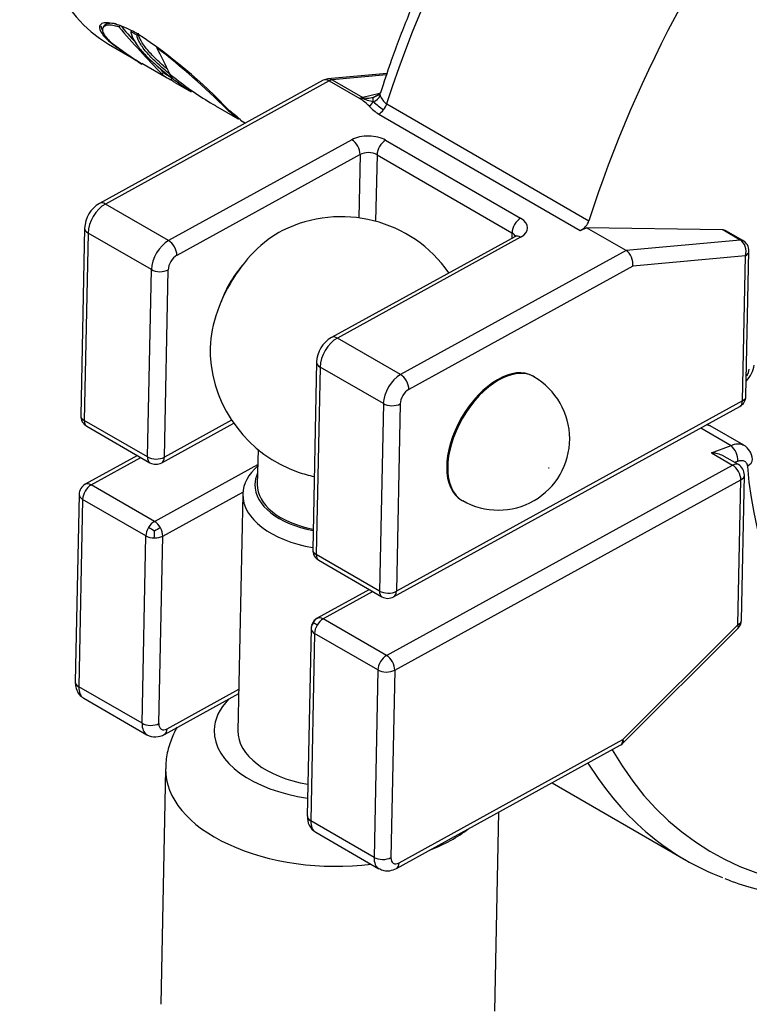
# Paper-space layout 'Sheet1' of a CAD drawing. Header units: millimetres. Extents: x -52 to 250, y -35 to 257.
# Tile 9 of 14: x 166 to 181, y 119 to 139. Entities that reach past the tile are written whole.
import ezdxf

# ---------------------------------------------------------------- set-up
doc = ezdxf.new("R2010")
doc.units = ezdxf.units.MM
for name, color, linetype in [('Default', 7, 'Continuous'), ('FET-15T-15T', 7, 'Continuous'), ('SRV-HS-X3-15T', 7, 'Continuous'), ('TC-15T-CLAMP', 7, 'Continuous')]:
    doc.layers.add(name, color=color, linetype=linetype)

# ---------------------------------------------------------------- blocks, each defined once
blk = doc.blocks.new('SE2')
at = {"layer": 'FET-15T-15T', "color": 7, "linetype": 'Continuous'}
blk.add_ellipse((240.159, 86.012), major_axis=(-4.762, -8.249), ratio=0.57735, start_param=5.271319, end_param=6.283185, dxfattribs=at)
at = {"layer": 'SRV-HS-X3-15T', "color": 7, "linetype": 'Continuous'}
for p, q in [((219.704, 89.507), (219.675, 89.468)), ((220.02, 89.501), (219.999, 89.473)), ((220.268, 89.391), (220.252, 89.37)), ((220.383, 89.301), (220.252, 89.37)), ((220.4, 89.322), (220.383, 89.301)), ((219.787, 89.114), (220.416, 88.751)), ((220.811, 89.051), (220.798, 89.033)), ((220.485, 88.71), (221.012, 88.406)), ((220.835, 88.628), (221.079, 88.428)), ((220.937, 88.521), (220.906, 88.482)), ((221.039, 88.449), (221.085, 88.422)), ((221.071, 88.486), (221.07, 88.485)), ((221.097, 88.415), (221.07, 88.485)), ((221.078, 88.478), (221.21, 88.376)), ((221.12, 88.446), (221.097, 88.415)), ((221.098, 88.411), (221.101, 88.386)), ((221.128, 88.44), (221.104, 88.408)), ((221.178, 88.31), (221.518, 88.114)), ((222.025, 87.822), (222.489, 87.554)), ((222.554, 87.516), (222.655, 87.458))]:
    blk.add_line(p, q, dxfattribs=at)
for centre, radius, start, end in [((238.846, 105.854), 24.923, 220.9729, 222.1138), ((240.184, 107.05), 26.765, 221.0488, 223.9262), ((214.484, 80.294), 10.794, 43.4444, 56.7532), ((225.785, 97.015), 9.867, 232.5661, 235.212), ((224.174, 94.699), 7.042, 232.0114, 238.3031), ((211.708, 77.16), 14.954, 45.0773, 52.5655), ((209.745, 83.204), 12.496, 25.0157, 27.8073), ((225.785, 97.015), 9.867, 235.8485, 237.4905), ((238.846, 105.854), 24.923, 223.6582, 224.0628), ((221.745, 89.574), 1.377, 232.4857, 242.3597), ((221.775, 89.626), 1.387, 232.7914, 237.8271), ((222.336, 89.712), 1.794, 226.3162, 226.6293), ((225.054, 93.18), 6.152, 231.3322, 240.5422), ((223.481, 88.93), 1.694, 224.2756, 234.9843), ((221.069, 85.93), 2.179, 46.347, 54.9827)]:
    blk.add_arc(centre, radius, start, end, dxfattribs=at)
blk.add_ellipse((223.537, 95.609), major_axis=(-3.75, -6.495), ratio=0.57735, start_param=3.141593, end_param=6.283185, dxfattribs=at)
for points, knots in [([(220.402, 89.322), (220.36, 89.345), (220.319, 89.368), (220.239, 89.41), (220.201, 89.428), (220.089, 89.479), (220.019, 89.505), (219.893, 89.543), (219.836, 89.554), (219.741, 89.562), (219.701, 89.558), (219.639, 89.539), (219.618, 89.522), (219.595, 89.479), (219.594, 89.451), (219.613, 89.387), (219.633, 89.35), (219.679, 89.29), (219.697, 89.27), (219.739, 89.225), (219.763, 89.202), (219.787, 89.18)], [0, 0, 0, 0, 0.0625, 0.0625, 0.125, 0.125, 0.25, 0.25, 0.375, 0.375, 0.5, 0.5, 0.625, 0.625, 0.75, 0.75, 0.875, 0.875, 0.9375, 0.9375, 1, 1, 1, 1]), ([(219.627, 89.493), (219.628, 89.482), (219.63, 89.471), (219.639, 89.437), (219.651, 89.412), (219.668, 89.385)], [0.7029782, 0.7029782, 0.7029782, 0.7029782, 0.75, 0.75, 0.8378827, 0.8378827, 0.8378827, 0.8378827]), ([(219.999, 89.473), (219.976, 89.479), (219.954, 89.485), (219.913, 89.495), (219.893, 89.499), (219.838, 89.508), (219.805, 89.509), (219.748, 89.506), (219.724, 89.5), (219.687, 89.482), (219.674, 89.47), (219.658, 89.439), (219.655, 89.421), (219.662, 89.378), (219.67, 89.355), (219.699, 89.303), (219.72, 89.275), (219.759, 89.23), (219.773, 89.214), (219.805, 89.182), (219.822, 89.165), (219.84, 89.149)], [0, 0, 0, 0, 0.0625, 0.0625, 0.125, 0.125, 0.25, 0.25, 0.375, 0.375, 0.5, 0.5, 0.625, 0.625, 0.75, 0.75, 0.875, 0.875, 0.9375, 0.9375, 1, 1, 1, 1]), ([(219.948, 89.533), (219.933, 89.536), (219.918, 89.539), (219.868, 89.546), (219.835, 89.548), (219.778, 89.545), (219.754, 89.539), (219.721, 89.523), (219.71, 89.514), (219.702, 89.504)], [0.0785667, 0.0785667, 0.0785667, 0.0785667, 0.125, 0.125, 0.25, 0.25, 0.375, 0.375, 0.4701541, 0.4701541, 0.4701541, 0.4701541]), ([(220.252, 89.37), (220.256, 89.345), (220.261, 89.32), (220.281, 89.266), (220.294, 89.238), (220.341, 89.15), (220.385, 89.086), (220.489, 88.958), (220.549, 88.893), (220.649, 88.794), (220.685, 88.761), (220.758, 88.694), (220.796, 88.661), (220.835, 88.628)], [0, 0, 0, 0, 0.125, 0.125, 0.25, 0.25, 0.5, 0.5, 0.75, 0.75, 0.875, 0.875, 1, 1, 1, 1]), ([(221.07, 88.485), (221.025, 88.521), (220.981, 88.557), (220.895, 88.63), (220.854, 88.667), (220.735, 88.777), (220.662, 88.849), (220.568, 88.956), (220.54, 88.992), (220.488, 89.061), (220.465, 89.095), (220.427, 89.161), (220.412, 89.191), (220.396, 89.235), (220.392, 89.249), (220.386, 89.276), (220.385, 89.288), (220.383, 89.301)], [0, 0, 0, 0, 0.125, 0.125, 0.25, 0.25, 0.5, 0.5, 0.625, 0.625, 0.75, 0.75, 0.875, 0.875, 0.9375, 0.9375, 1, 1, 1, 1]), ([(221.013, 88.595), (220.998, 88.607), (220.983, 88.62), (220.925, 88.669), (220.884, 88.705), (220.764, 88.816), (220.692, 88.888), (220.598, 88.995), (220.569, 89.03), (220.518, 89.1), (220.494, 89.134), (220.457, 89.2), (220.442, 89.23), (220.426, 89.274), (220.422, 89.288), (220.416, 89.315), (220.415, 89.327), (220.413, 89.34)], [0.0820008, 0.0820008, 0.0820008, 0.0820008, 0.125, 0.125, 0.25, 0.25, 0.5, 0.5, 0.625, 0.625, 0.75, 0.75, 0.875, 0.875, 0.9375, 0.9375, 1, 1, 1, 1]), ([(221.101, 88.386), (221.101, 88.381), (221.101, 88.377), (221.105, 88.367), (221.109, 88.361), (221.127, 88.343), (221.146, 88.329), (221.174, 88.313)], [0, 0, 0, 0, 0.125, 0.125, 0.25, 0.25, 0.4984716, 0.4984716, 0.4984716, 0.4984716]), ([(221.521, 88.113), (221.519, 88.114), (221.517, 88.115), (221.461, 88.147), (221.4, 88.188), (221.263, 88.285), (221.186, 88.342), (221.104, 88.408)], [0.4919379, 0.4919379, 0.4919379, 0.4919379, 0.5, 0.5, 0.75, 0.75, 1, 1, 1, 1])]:
    blk.add_open_spline(points, degree=3, knots=knots, dxfattribs=at)
for points in [[(221.069, 88.488), (221.073, 88.483), (221.078, 88.478)], [(221.079, 88.428), (221.088, 88.419), (221.098, 88.411)]]:
    blk.add_open_spline(points, degree=2, dxfattribs=at)
at = {"layer": 'TC-15T-CLAMP', "color": 7, "linetype": 'Continuous'}
for p, q in [((225.62, 88.499), (224.384, 88.384)), ((225.61, 88.468), (224.475, 88.363)), ((224.286, 88.354), (219.595, 85.776)), ((224.411, 88.342), (219.72, 85.763)), ((224.411, 88.342), (225.053, 87.971)), ((224.475, 88.363), (225.117, 87.992)), ((225.466, 88.08), (225.117, 87.992)), ((225.615, 87.862), (229.853, 85.415)), ((225.45, 87.647), (229.669, 85.211)), ((224.886, 87.109), (221.046, 84.998)), ((225.593, 87.099), (228.422, 85.466)), ((225.059, 86.8), (221.218, 84.689)), ((225.059, 86.8), (225.032, 85.473)), ((225.413, 86.795), (225.384, 85.402)), ((225.413, 86.795), (228.241, 85.162)), ((221.046, 84.998), (219.72, 85.763)), ((219.285, 85.258), (219.204, 81.334)), ((219.358, 85.156), (219.277, 81.232)), ((220.684, 84.391), (219.358, 85.156)), ((228.241, 85.162), (228.239, 85.048)), ((229.669, 85.211), (229.805, 85.265)), ((232.656, 85.223), (229.805, 85.265)), ((230.631, 84.788), (229.805, 85.265)), ((233.025, 85.01), (232.656, 85.223)), ((233.081, 84.999), (232.724, 85.205)), ((228.297, 85.08), (224.456, 82.969)), ((228.422, 85.068), (224.581, 82.957)), ((233.025, 85.01), (230.631, 84.788)), ((230.631, 84.788), (225.907, 82.191)), ((233.144, 81.738), (233.206, 84.777)), ((233.133, 84.681), (230.771, 84.461)), ((233.07, 81.641), (233.133, 84.681)), ((220.603, 80.467), (220.684, 84.391)), ((220.956, 80.462), (221.037, 84.386)), ((230.771, 84.461), (226.079, 81.883)), ((225.907, 82.191), (224.581, 82.957)), ((224.146, 82.452), (224.065, 78.528)), ((224.219, 82.349), (224.138, 78.426)), ((225.545, 81.584), (224.219, 82.349)), ((228.705, 82.147), (228.684, 82.159)), ((233.07, 81.641), (225.818, 77.655)), ((225.545, 81.584), (225.464, 77.66)), ((225.761, 77.538), (233.014, 81.524)), ((225.898, 81.579), (225.818, 77.655)), ((220.603, 80.467), (219.277, 81.232)), ((222.366, 81.237), (220.956, 80.462)), ((219.329, 81.113), (220.655, 80.347)), ((220.9, 80.345), (222.409, 81.174)), ((232.197, 81.075), (232.833, 80.708)), ((233.096, 80.716), (232.393, 81.122)), ((222.919, 80.622), (222.904, 79.892)), ((232.423, 80.552), (232.833, 80.708)), ((220.394, 80.498), (219.299, 79.896)), ((219.424, 79.884), (220.466, 80.456)), ((232.423, 80.552), (232.864, 80.297)), ((232.985, 80.307), (232.689, 80.478)), ((220.75, 79.118), (222.913, 80.307)), ((225.611, 76.312), (232.864, 80.297)), ((232.903, 80.355), (232.973, 80.381)), ((233.047, 77.046), (233.11, 80.086)), ((220.75, 79.118), (219.424, 79.884)), ((225.784, 76.003), (233.036, 79.989)), ((232.974, 76.949), (233.036, 79.989)), ((219.17, 79.682), (219.089, 75.758)), ((219.243, 79.58), (219.162, 75.656)), ((220.569, 78.815), (219.243, 79.58)), ((220.922, 78.81), (222.602, 79.733)), ((222.6, 79.691), (222.498, 74.735)), ((227.184, 79.561), (227.205, 79.549)), ((220.488, 74.891), (220.569, 78.815)), ((220.842, 74.886), (220.922, 78.81)), ((225.464, 77.66), (224.138, 78.426)), ((224.19, 78.306), (225.516, 77.541)), ((225.255, 77.691), (224.161, 77.09)), ((225.327, 77.65), (224.285, 77.077)), ((224.187, 77.099), (224.13, 77.069)), ((225.611, 76.312), (224.285, 77.077)), ((230.567, 74.548), (232.974, 76.949)), ((224.031, 76.876), (223.95, 72.952)), ((224.104, 76.773), (224.024, 72.85)), ((225.43, 76.008), (224.104, 76.773)), ((230.566, 74.473), (232.974, 76.875)), ((225.43, 76.008), (225.35, 72.084)), ((225.784, 76.003), (225.703, 72.079)), ((220.488, 74.891), (219.162, 75.656)), ((220.958, 74.659), (222.514, 75.515)), ((221.014, 74.776), (222.516, 75.602)), ((219.266, 75.417), (220.592, 74.652)), ((225.819, 71.853), (230.51, 74.431)), ((225.875, 71.97), (230.567, 74.548)), ((220.982, 73.94), (220.88, 69.007)), ((229.08, 73.645), (231.881, 72.028)), ((227.879, 68.863), (227.964, 73.032)), ((225.35, 72.084), (224.024, 72.85)), ((224.127, 72.611), (225.453, 71.845))]:
    blk.add_line(p, q, dxfattribs=at)
for centre, radius, start, end in [((224.407, 88.135), 0.25, 95.3134, 118.7925), ((225.285, 88.103), 0.202, 284.6272, 342.3183), ((225.195, 88.43), 0.452, 292.2377, 304.6761), ((225.813, 88.155), 0.354, 198.6943, 236.0206), ((224.555, 87.158), 0.954, 43.0943, 58.5411), ((225.642, 89.334), 1.459, 247.5866, 257.9149), ((225.21, 88.417), 0.435, 257.6364, 291.0951), ((225.074, 88.048), 0.298, 306.6495, 331.8793), ((225.159, 88.862), 0.883, 277.7414, 281.9014), ((226.615, 89.258), 1.86, 226.5721, 235.0029), ((225.948, 88.461), 0.954, 223.0943, 238.5411), ((219.92, 85.229), 0.636, 120.6943, 177.3853), ((224.664, 82.748), 2.75, 34.9199, 116.6214), ((229.536, 85.517), 0.334, 293.5789, 342.1263), ((232.956, 84.783), 0.25, 358.8212, 60), ((224.781, 82.423), 0.636, 120.6943, 177.3853), ((224.664, 82.748), 2.75, 183.3786, 250.8717), ((232.715, 82.484), 0.611, 315.8644, 351.2166), ((232.875, 82.357), 0.343, 326.758, 351.2427), ((227.956, 80.848), 1.494, 239.9978, 60.0513), ((232.894, 81.743), 0.25, 298.7925, 358.8212), ((219.454, 81.329), 0.25, 178.8212, 240), ((232.183, 80.716), 0.457, 62.6374, 71.1909), ((232.517, 80.38), 0.456, 0.1039, 46.0156), ((232.904, 80.394), 0.375, 3.8227, 59.2665), ((220.78, 80.564), 0.25, 240, 298.7925), ((232.86, 80.091), 0.25, 358.8212, 60), ((219.42, 79.677), 0.25, 118.7925, 178.8212), ((215.704, 70.473), 9.835, 59.1418, 59.9826), ((230.08, 62.242), 19.108, 118.8027, 119.2332), ((200.512, 79.185), 20.238, 358.8283, 359.2391), ((224.315, 78.523), 0.25, 178.8212, 240), ((225.641, 77.757), 0.25, 240, 298.7925), ((224.202, 76.873), 0.171, 135.8351, 179.8264), ((224.267, 76.883), 0.232, 126.4142, 166.9693), ((224.235, 76.945), 0.163, 117.7722, 162.9343), ((222.924, 74.841), 2.442, 59.6193, 61.7637), ((232.797, 77.052), 0.25, 314.9325, 358.8212), ((220.767, 74.969), 0.362, 241.1215, 301.7362), ((230.39, 74.65), 0.25, 298.7925, 314.9325), ((224.314, 72.92), 0.361, 174.9101, 238.9477)]:
    blk.add_arc(centre, radius, start, end, dxfattribs=at)
for centre, major_axis, ratio, start_param, end_param in [((236.064, 88.376), (-8.125, -14.073), 0.57735, 3.463408, 5.068831), ((240.303, 85.929), (-8.125, -14.073), 0.57735, 3.848586, 5.068831), ((224.407, 88.135), (0.12, -0.219), 0.591063, 2.368508, 3.141593), ((224.407, 88.135), (0.023, -0.249), 0.755733, 2.650063, 3.141593), ((224.407, 88.135), (0.125, 0.217), 0.57735, 0.388232, 0.761356), ((225.048, 87.765), (0.125, 0.217), 0.57735, 0.574794, 0.761356), ((225.048, 87.765), (0.125, 0.217), 0.57735, 0.388237, 0.574794), ((225.454, 87.854), (-0.125, -0.217), 0.57735, 1.344297, 1.927239), ((225.454, 87.854), (-0.125, -0.217), 0.57735, 0.761356, 1.344297), ((225.24, 86.905), (-0.5, 0.01), 0.563304, 3.938726, 5.509523), ((224.882, 86.902), (0.12, -0.219), 0.591063, 0.797712, 2.368508), ((225.589, 86.892), (-0.125, -0.217), 0.57735, 3.902949, 5.473745), ((225.236, 86.698), (-0.25, 0.005), 0.563304, 3.938726, 5.509523), ((219.716, 85.557), (0.12, -0.219), 0.591063, 2.368508, 3.141554), ((219.711, 85.35), (-0.25, -0.433), 0.57735, 3.902949, 5.473745), ((228.418, 85.259), (-0.125, -0.217), 0.57735, 3.902949, 5.473745), ((228.068, 85.272), (-0.5, 0.01), 0.563304, 2.36793, 3.938726), ((219.535, 85.253), (0.25, -0.005), 0.563304, 3.14152, 3.938726), ((223.338, 83.514), (1.006, 1.742), 0.57735, 0.719571, 2.422022), ((228.064, 85.065), (-0.25, 0.005), 0.563304, 3.323567, 3.938726), ((221.037, 84.585), (-0.25, -0.433), 0.57735, 3.902949, 5.473745), ((221.041, 84.791), (-0.12, 0.219), 0.591063, 3.939304, 5.510101), ((228.418, 84.861), (0.12, -0.219), 0.591063, 2.368508, 3.141593), ((232.956, 84.783), (-0.125, -0.217), 0.57735, 3.141593, 3.529825), ((232.956, 84.783), (0.023, -0.249), 0.755733, 1.079267, 2.650063), ((230.594, 84.563), (0.074, -0.242), 0.681946, 0.938489, 2.509286), ((232.956, 84.783), (-0.25, 0.005), 0.563304, 2.36793, 3.141593), ((221.214, 84.483), (-0.125, -0.217), 0.57735, 3.902949, 5.473745), ((220.86, 84.488), (-0.25, 0.005), 0.563304, 0.797134, 2.36793), ((223.073, 83.667), (-0.75, -1.299), 0.57735, 4.403362, 5.021416), ((224.573, 82.544), (0.25, 0.433), 0.57735, 0.761356, 2.332152), ((224.577, 82.75), (0.12, -0.219), 0.591063, 2.368508, 3.141554), ((224.396, 82.446), (0.25, -0.005), 0.563304, 3.14152, 3.938726), ((227.934, 80.86), (-0.75, -1.299), 0.57735, 3.141593, 6.283185), ((227.955, 80.848), (-0.75, -1.299), 0.57735, 3.14164, 6.283185), ((225.898, 81.778), (-0.25, -0.433), 0.57735, 3.902949, 5.473745), ((225.903, 81.985), (-0.12, 0.219), 0.591063, 3.939304, 5.510101), ((226.075, 81.676), (-0.125, -0.217), 0.57735, 3.902949, 5.473745), ((232.894, 81.743), (-0.12, 0.219), 0.591063, 3.141593, 3.939304), ((232.894, 81.743), (-0.25, 0.005), 0.563304, 2.36793, 3.141593), ((225.722, 81.681), (-0.25, 0.005), 0.563304, 0.797134, 2.36793), ((219.454, 81.329), (0.25, -0.005), 0.563304, 3.141593, 3.938726), ((219.454, 81.329), (0.125, 0.217), 0.57735, 2.332152, 3.141593), ((220.78, 80.564), (0.125, 0.217), 0.57735, 2.332152, 3.141593), ((220.78, 80.564), (-0.25, 0.005), 0.563304, 0.797134, 2.36793), ((220.78, 80.564), (-0.12, 0.219), 0.591063, 3.141593, 3.939304), ((233.029, 80.398), (-0.249, -0.02), 0.62549, 2.134031, 3.1447), ((224.6, 79.65), (-2, 0.041), 0.563304, 5.728374, 6.283185), ((232.86, 80.091), (-0.125, -0.217), 0.57735, 3.141593, 3.902949), ((232.86, 80.091), (-0.12, 0.219), 0.591063, 3.939304, 5.510101), ((240.952, 85.555), (5.522, 9.564), 0.57735, 2.443493, 3.67219), ((224.604, 79.857), (-1.75, 0.036), 0.563304, 6.043567, 6.283185), ((224.627, 80.962), (1.7, -0.035), 0.563304, 4.190495, 4.406847), ((232.86, 80.091), (-0.25, 0.005), 0.563304, 2.36793, 3.141593), ((219.42, 79.677), (-0.125, -0.217), 0.57735, 3.902949, 5.473745), ((219.42, 79.677), (0.12, -0.219), 0.591063, 2.368508, 3.141593), ((224.604, 79.857), (-1.75, 0.036), 0.563304, 0, 1.274253), ((224.604, 79.857), (1.7, -0.035), 0.563304, 3.141593, 4.406847), ((219.42, 79.677), (0.25, -0.005), 0.563304, 3.141593, 3.938726), ((224.6, 79.65), (-2, 0.041), 0.563304, 0, 1.312236), ((227.955, 80.848), (-0.75, -1.299), 0.57735, 0, 0.001136), ((220.746, 78.912), (0.125, 0.217), 0.57735, 1.546754, 2.332152), ((220.746, 78.912), (0.125, 0.217), 0.57735, 0.761356, 1.546754), ((220.746, 78.912), (-0.12, 0.219), 0.591063, 4.724702, 5.510101), ((220.746, 78.912), (0.12, -0.219), 0.591063, 0.797712, 1.58311), ((220.746, 78.912), (-0.25, 0.005), 0.563304, 0.797134, 1.582532), ((220.746, 78.912), (0.25, -0.005), 0.563304, 4.724124, 5.509523), ((224.315, 78.523), (0.25, -0.005), 0.563304, 3.141593, 3.938726), ((224.315, 78.523), (0.125, 0.217), 0.57735, 2.332152, 3.141593), ((225.641, 77.757), (0.125, 0.217), 0.57735, 2.332152, 3.141593), ((225.641, 77.757), (0.25, -0.005), 0.563304, 3.938726, 5.509523), ((225.641, 77.757), (-0.12, 0.219), 0.591063, 3.141593, 3.939304), ((224.281, 76.87), (0.12, -0.219), 0.591063, 2.368508, 3.153906), ((224.281, 76.87), (0.25, -0.005), 0.563304, 2.950256, 3.153328), ((224.281, 76.87), (-0.125, -0.217), 0.57735, 4.688347, 5.473745), ((224.281, 76.87), (-0.12, 0.219), 0.591063, 0.012313, 0.078342), ((224.281, 76.87), (0.125, 0.217), 0.57735, 0.761356, 1.546754), ((232.797, 77.052), (-0.25, 0.005), 0.563304, 2.36793, 3.141593), ((232.797, 77.052), (-0.177, 0.177), 0.345054, 3.141593, 3.804143), ((224.281, 76.87), (-0.25, 0.005), 0.563304, 0.011735, 0.797134), ((225.607, 76.105), (-0.125, -0.217), 0.57735, 3.902949, 5.473745), ((225.607, 76.105), (-0.12, 0.219), 0.591063, 3.939304, 5.510101), ((225.607, 76.105), (0.25, -0.005), 0.563304, 3.938726, 5.509523), ((219.339, 75.753), (0.25, -0.005), 0.563304, 3.141593, 3.938726), ((219.516, 75.85), (0.25, 0.433), 0.57735, 2.332152, 3.141593), ((224.498, 74.694), (-2.499, 0.051), 0.563304, 5.795813, 6.283185), ((220.842, 75.085), (0.25, 0.433), 0.57735, 2.332152, 3.133492), ((220.665, 74.988), (0.25, -0.005), 0.563304, 3.938726, 5.509523), ((221.018, 74.983), (0.125, 0.217), 0.57735, 2.332152, 3.902949), ((220.837, 74.878), (-0.12, 0.219), 0.591063, 3.14265, 3.939304), ((224.498, 74.694), (-2.499, 0.051), 0.563304, 0, 1.364791), ((224.498, 74.694), (2, -0.041), 0.563304, 3.141593, 4.453829), ((230.39, 74.65), (-0.12, 0.219), 0.591063, 3.141593, 3.939304), ((230.39, 74.65), (-0.177, 0.177), 0.345054, 3.141593, 3.804143), ((240.354, 85.9), (7.918, 13.715), 0.57735, 2.819651, 4.067079), ((240.006, 86.101), (8.125, 14.073), 0.57735, 2.839742, 3.045963), ((224.481, 73.868), (-3.499, 0.072), 0.563304, 0.001877, 1.816303), ((224.2, 72.947), (0.25, -0.005), 0.563304, 3.141593, 3.938726), ((224.377, 73.044), (0.25, 0.433), 0.57735, 2.332152, 3.141589), ((224.481, 73.868), (-3.499, 0.072), 0.563304, 2.201812, 2.534048), ((240.006, 86.101), (8.125, 14.073), 0.57735, 3.045963, 3.232114), ((225.703, 72.278), (0.25, 0.433), 0.57735, 2.332152, 3.144655), ((225.526, 72.181), (0.25, -0.005), 0.563304, 3.938726, 5.509523), ((225.88, 72.176), (0.125, 0.217), 0.57735, 2.332152, 3.902949), ((225.699, 72.072), (-0.12, 0.219), 0.591063, 3.14151, 3.939304)]:
    blk.add_ellipse(centre, major_axis=major_axis, ratio=ratio, start_param=start_param, end_param=end_param, dxfattribs=at)
blk.add_ellipse((229.012, 80.237), major_axis=(-0.0025, -0.00433), ratio=0.57735, dxfattribs=at)
for points, degree, knots in [([(241.205, 103.252), (241.09, 103.255), (240.76, 103.254), (240.204, 103.217), (239.53, 103.117), (238.843, 102.961), (238.146, 102.749), (237.441, 102.484), (236.732, 102.165), (236.02, 101.794), (235.309, 101.373), (234.601, 100.903), (233.9, 100.386), (233.207, 99.825), (232.525, 99.222), (231.856, 98.578), (231.204, 97.897), (230.569, 97.18), (229.955, 96.431), (229.364, 95.653), (228.797, 94.847), (228.258, 94.018), (227.747, 93.168), (227.267, 92.3), (226.819, 91.418), (226.405, 90.523), (226.03, 89.627), (225.714, 88.796), (225.559, 88.321), (225.484, 88.091)], 3, [0.1171867, 0.1171867, 0.1171867, 0.1171867, 0.134963, 0.1682267, 0.2016373, 0.2351728, 0.2688059, 0.3025091, 0.3362576, 0.3700313, 0.403815, 0.4375952, 0.4713658, 0.5051235, 0.5388665, 0.5725948, 0.6063089, 0.6400103, 0.6737006, 0.7073817, 0.7410558, 0.774725, 0.8083917, 0.842058, 0.875726, 0.9093974, 0.9430747, 0.9767602, 1, 1, 1, 1]), ([(225.485, 88.102), (225.482, 88.096), (225.472, 88.072), (225.422, 88.034), (225.376, 88.012), (225.341, 87.998)], 3, [0, 0, 0, 0, 0.102742, 0.450337, 1, 1, 1, 1]), ([(232.656, 85.223), (232.661, 85.223), (232.665, 85.223), (232.67, 85.222), (232.675, 85.222), (232.679, 85.221), (232.684, 85.22), (232.688, 85.219), (232.693, 85.218), (232.697, 85.217), (232.701, 85.216), (232.706, 85.214), (232.71, 85.212), (232.714, 85.211), (232.718, 85.209), (232.722, 85.207), (232.723, 85.206), (232.724, 85.206), (232.725, 85.205)], 3, [0, 0, 0, 0, 0.0623409, 0.0623409, 0.0623409, 0.1246988, 0.1246988, 0.1246988, 0.1870496, 0.1870496, 0.1870496, 0.2494253, 0.2494253, 0.2494253, 0.311789, 0.311789, 0.311789, 0.3273083, 0.3273083, 0.3273083, 0.3273083]), ([(228.326, 85.1), (228.326, 85.1), (228.325, 85.1), (228.318, 85.092), (228.303, 85.083), (228.297, 85.08)], 3, [0.5751846, 0.5751846, 0.5751846, 0.5751846, 0.6159732, 0.8886002, 1, 1, 1, 1]), ([(232.32, 81.149), (232.331, 81.146), (232.344, 81.143), (232.357, 81.139), (232.369, 81.134), (232.381, 81.129), (232.392, 81.122), (232.394, 81.121)], 6, [0.361996, 0.361996, 0.361996, 0.361996, 0.361996, 0.361996, 0.361996, 0.5000001, 0.522334, 0.522334, 0.522334, 0.522334, 0.522334, 0.522334, 0.522334]), ([(232.833, 80.708), (232.845, 80.714), (232.858, 80.719), (232.874, 80.724), (232.879, 80.726), (232.899, 80.733), (232.915, 80.737), (232.946, 80.742), (232.961, 80.744), (232.99, 80.745), (233.005, 80.744), (233.048, 80.738), (233.074, 80.729), (233.098, 80.715)], 3, [0, 0, 0, 0, 0.0648227, 0.0648227, 0.0894655, 0.0894655, 0.1757704, 0.1757704, 0.2621702, 0.2621702, 0.3485699, 0.3485699, 0.5292041, 0.5292041, 0.5292041, 0.5292041]), ([(232.689, 80.478), (232.682, 80.482), (232.638, 80.506), (232.573, 80.528), (232.49, 80.546), (232.448, 80.55), (232.423, 80.552)], 3, [0.4492348, 0.4492348, 0.4492348, 0.4492348, 0.5000408, 0.7497249, 0.8532807, 1, 1, 1, 1]), ([(232.973, 80.381), (232.979, 80.384), (232.986, 80.386), (232.995, 80.388), (232.997, 80.389), (233.008, 80.392), (233.017, 80.393), (233.033, 80.395), (233.041, 80.396), (233.057, 80.396), (233.065, 80.395), (233.094, 80.39), (233.113, 80.382), (233.128, 80.369), (233.133, 80.365), (233.138, 80.36), (233.147, 80.35), (233.151, 80.344), (233.158, 80.332), (233.161, 80.325), (233.166, 80.311), (233.168, 80.304), (233.171, 80.29), (233.172, 80.284), (233.173, 80.277)], 3, [0, 0, 0, 0, 0.064823, 0.064823, 0.089466, 0.089466, 0.175771, 0.175771, 0.26217, 0.26217, 0.34857, 0.34857, 0.593074, 0.593074, 0.593074, 0.677397, 0.677397, 0.761721, 0.761721, 0.846142, 0.846142, 0.930563, 0.930563, 1, 1, 1, 1]), ([(219.089, 75.758), (219.09, 75.719), (219.094, 75.641), (219.145, 75.525), (219.212, 75.443), (219.259, 75.425), (219.269, 75.421)], 3, [0, 0, 0, 0, 0.269588, 0.609638, 0.930674, 1, 1, 1, 1]), ([(221.222, 74.81), (221.209, 74.786), (221.146, 74.668), (221.053, 74.438), (220.988, 74.157), (220.988, 73.996), (220.989, 73.934)], 3, [0.8566103, 0.8566103, 0.8566103, 0.8566103, 0.8694201, 0.9194457, 0.9734478, 1, 1, 1, 1]), ([(232.698, 71.644), (232.755, 71.62), (232.975, 71.528), (233.43, 71.401), (234.023, 71.284), (234.646, 71.223), (235.288, 71.218), (235.947, 71.269), (236.622, 71.376), (237.311, 71.539), (238.009, 71.757), (238.714, 72.029), (239.424, 72.354), (240.136, 72.731), (240.847, 73.158), (241.463, 73.572), (241.84, 73.848), (241.983, 73.956)], 3, [0, 0, 0, 0, 0.0090892, 0.0409204, 0.0728377, 0.1048821, 0.1370756, 0.1694218, 0.2019087, 0.2345139, 0.2672107, 0.2999724, 0.3327757, 0.3656014, 0.3984349, 0.4312641, 0.4513708, 0.4513708, 0.4513708, 0.4513708]), ([(225.456, 71.849), (225.492, 71.83), (225.558, 71.797), (225.694, 71.798), (225.77, 71.83), (225.819, 71.853)], 3, [0, 0, 0, 0, 0.291579, 0.615632, 1, 1, 1, 1])]:
    blk.add_open_spline(points, degree=degree, knots=knots, dxfattribs=at)
for points in [[(225.478, 88.042), (225.476, 88.051), (225.475, 88.06), (225.475, 88.068), (225.476, 88.077), (225.478, 88.085), (225.481, 88.093)], [(225.336, 87.908), (225.328, 87.939), (225.327, 87.967), (225.329, 87.987), (225.336, 87.999), (225.347, 88.006), (225.366, 88.011)]]:
    blk.add_open_spline(points, degree=6, dxfattribs=at)

psp = doc.layouts.new('Sheet1')

# ---------------------------------------------------------------- block references
at = {"layer": 'Default'}
psp.add_blockref('SE2', (-52.3859, 49.5335), dxfattribs=at)

doc.saveas('drawing.dxf')
